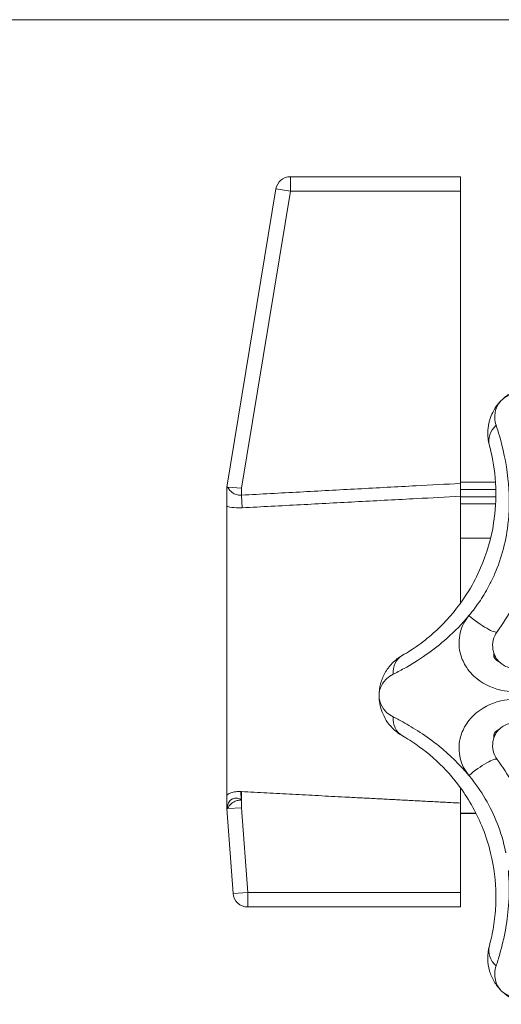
# Model space of a CAD drawing. Header units: millimetres. Extents: x 17747 to 112039, y -74980 to 446921.
# Tile 251 of 256: x 55342 to 55375, y 220111 to 220178. Entities that reach past the tile are written whole.
import ezdxf

# ---------------------------------------------------------------- set-up
doc = ezdxf.new("R2010")
doc.units = ezdxf.units.MM
doc.layers.add('UT_ZARIZENI - ZDROJ TEPLA', color=3, linetype='Continuous', lineweight=35)

msp = doc.modelspace()

# ---------------------------------------------------------------- linework, layer by layer
at = {"layer": 'UT_ZARIZENI - ZDROJ TEPLA', "lineweight": 13}
for p, q in [((55440.123, 220178.466), (55047.395, 220178.466)), ((55372.375, 220167.716), (55360.724, 220167.716)), ((55360.724, 220166.716), (55360.724, 220167.716)), ((55372.375, 220167.716), (55372.375, 220166.716)), ((55359.738, 220166.878), (55356.375, 220146.466)), ((55357.375, 220146.384), (55360.724, 220166.716)), ((55359.738, 220166.878), (55360.724, 220166.716)), ((55360.724, 220166.716), (55372.375, 220166.716)), ((55372.375, 220166.716), (55372.375, 220146.717)), ((55374.772, 220146.809), (55372.375, 220146.809)), ((55356.375, 220146.466), (55356.375, 220146.266)), ((55356.44, 220146.461), (55357.375, 220146.384)), ((55357.375, 220145.914), (55357.375, 220146.384)), ((55374.795, 220146.309), (55372.375, 220146.309)), ((55357.375, 220145.914), (55357.422, 220145.047)), ((55372.375, 220145.833), (55372.375, 220138.513)), ((55374.798, 220145.789), (55372.375, 220145.789)), ((55356.375, 220125.366), (55356.375, 220145.143)), ((55374.782, 220145.309), (55372.375, 220145.309)), ((55372.375, 220142.966), (55374.438, 220142.966)), ((55375.108, 220134.435), (55375.107, 220134.434)), ((55375.108, 220129.949), (55375.107, 220129.95)), ((55372.375, 220124.833), (55372.375, 220125.871)), ((55356.375, 220125.366), (55356.375, 220124.466)), ((55357.356, 220125.02), (55357.334, 220125.617)), ((55357.375, 220124.503), (55357.375, 220125.615)), ((55356.375, 220124.466), (55356.807, 220118.642)), ((55356.439, 220124.468), (55357.375, 220124.503)), ((55357.804, 220118.716), (55357.375, 220124.503)), ((55372.375, 220124.833), (55372.375, 220118.716)), ((55373.432, 220124.141), (55372.375, 220124.141)), ((55373.441, 220124.123), (55372.375, 220124.123)), ((55357.804, 220118.716), (55356.807, 220118.642)), ((55372.375, 220118.716), (55357.804, 220118.716)), ((55357.804, 220117.716), (55357.804, 220118.716)), ((55372.375, 220118.716), (55372.375, 220117.716)), ((55357.804, 220117.716), (55372.375, 220117.716))]:
    msp.add_line(p, q, dxfattribs=at)
for centre, radius, start, end in [((55360.724, 220166.716), 1, 90, 170.64702), ((55378.617, 220138.56), 5.416, 229.61609, 230.11877), ((55378.652, 220125.782), 5.47, 129.88374, 130.38139), ((55357.804, 220118.716), 1, 184.23639, 270)]:
    msp.add_arc(centre, radius, start, end, dxfattribs=at)
for centre, major_axis, ratio, start_param, end_param in [((55375.883, 220149.735), (-1.532, -0.418), 0.871363, 5.223363, 6.283185), ((55373.605, 220137.505), (1.278, -0.941), 0.177016, 4.311122, 6.283185), ((55369.188, 220133.57), (-0.788, 1.378), 0.871363, 0, 1.059823), ((55369.188, 220130.814), (-0.788, -1.378), 0.871363, 5.223363, 6.283185), ((55373.605, 220126.879), (1.278, 0.941), 0.177016, 0, 1.972063), ((55375.883, 220114.649), (-1.532, 0.418), 0.871363, 0, 1.059823)]:
    msp.add_ellipse(centre, major_axis=major_axis, ratio=ratio, start_param=start_param, end_param=end_param, dxfattribs=at)
for points, knots in [([(55378.25, 220153.216), (55377.952, 220153.297), (55377.655, 220153.331), (55377.079, 220153.323), (55376.8, 220153.279), (55376.537, 220153.204), (55376.274, 220153.128), (55376.025, 220153.02), (55375.566, 220152.748), (55375.356, 220152.584), (55375.17, 220152.397)], [0, 0, 0, 0, 0.0944356, 0.0944356, 0.1888712, 0.1888712, 0.1888712, 0.2833068, 0.2833068, 0.3777424, 0.3777424, 0.3777424, 0.3777424]), ([(55375.17, 220152.397), (55375.269, 220152.496), (55375.381, 220152.581), (55375.63, 220152.719), (55375.767, 220152.772), (55375.912, 220152.805), (55376.057, 220152.839), (55376.212, 220152.853), (55376.535, 220152.838), (55376.703, 220152.807), (55376.873, 220152.75)], [-0.3777424, -0.3777424, -0.3777424, -0.3777424, -0.2833068, -0.2833068, -0.1888712, -0.1888712, -0.1888712, -0.0944356, -0.0944356, 0, 0, 0, 0]), ([(55375.17, 220152.397), (55374.9, 220152.127), (55374.677, 220151.807), (55374.345, 220151.066), (55374.245, 220150.637), (55374.237, 220149.901), (55374.272, 220149.609), (55374.352, 220149.317)], [-0.0013827, -0.0013827, -0.0013827, -0.0013827, 0.1354324, 0.1354324, 0.2836954, 0.2836954, 0.3763597, 0.3763597, 0.3763597, 0.3763597]), ([(55374.817, 220150.695), (55374.761, 220150.861), (55374.731, 220151.026), (55374.709, 220151.439), (55374.75, 220151.676), (55374.912, 220152.082), (55375.027, 220152.255), (55375.17, 220152.397)], [-0.3763597, -0.3763597, -0.3763597, -0.3763597, -0.2836954, -0.2836954, -0.1354324, -0.1354324, 0.0013827, 0.0013827, 0.0013827, 0.0013827]), ([(55375.651, 220144.178), (55375.741, 220145.141), (55375.723, 220146.115), (55375.505, 220148.162), (55375.27, 220149.187), (55374.965, 220150.242), (55374.887, 220150.484), (55374.817, 220150.695)], [-0.7278011, -0.7278011, -0.7278011, -0.7278011, -0.4506795, -0.4506795, -0.1169483, -0.1169483, 0, 0, 0, 0]), ([(55374.352, 220149.317), (55374.397, 220149.153), (55374.445, 220148.963), (55374.63, 220148.135), (55374.76, 220147.325), (55374.819, 220145.652), (55374.775, 220144.833), (55374.482, 220142.96), (55374.183, 220141.92), (55373.52, 220140.39), (55373.248, 220139.865), (55372.436, 220138.533), (55371.821, 220137.752), (55370.824, 220136.733), (55370.456, 220136.401), (55369.696, 220135.784), (55369.309, 220135.512), (55368.757, 220135.157), (55368.565, 220135.043), (55368.4, 220134.949)], [0, 0, 0, 0, 0.116948, 0.116948, 0.45068, 0.45068, 0.734542, 0.734542, 1.095703, 1.095703, 1.293484, 1.293484, 1.624981, 1.624981, 1.807324, 1.807324, 2.015754, 2.015754, 2.146023, 2.146023, 2.146023, 2.146023]), ([(55372.375, 220146.717), (55371.364, 220146.663), (55370.352, 220146.61), (55368.011, 220146.485), (55366.681, 220146.414), (55365.352, 220146.343), (55364.023, 220146.271), (55362.693, 220146.2), (55360.034, 220146.057), (55358.705, 220145.985), (55357.375, 220145.914)], [0.095452, 0.095452, 0.095452, 0.095452, 0.399401, 0.399401, 0.798801, 0.798801, 0.798801, 1.198202, 1.198202, 1.597603, 1.597603, 1.597603, 1.597603]), ([(55372.375, 220145.833), (55372.375, 220145.895), (55372.375, 220145.978), (55372.375, 220146.167), (55372.375, 220146.268), (55372.375, 220146.486), (55372.375, 220146.601), (55372.375, 220146.717)], [0, 0, 0, 0, 0.0390559, 0.0390559, 0.0737895, 0.0737895, 0.1085346, 0.1085346, 0.1085346, 0.1085346]), ([(55356.44, 220146.461), (55356.431, 220146.461), (55356.423, 220146.459), (55356.412, 220146.449), (55356.407, 220146.443), (55356.4, 220146.428), (55356.397, 220146.42), (55356.392, 220146.402), (55356.39, 220146.392), (55356.385, 220146.365), (55356.382, 220146.349), (55356.378, 220146.313), (55356.377, 220146.29), (55356.375, 220146.266)], [0, 0, 0, 0, 0.00817724, 0.00817724, 0.01358261, 0.01358261, 0.01775487, 0.01775487, 0.02202621, 0.02202621, 0.02823171, 0.02823171, 0.03676194, 0.03676194, 0.03676194, 0.03676194]), ([(55356.375, 220146.266), (55356.375, 220146.14), (55356.375, 220146.017), (55356.375, 220145.731), (55356.375, 220145.569), (55356.375, 220145.316), (55356.375, 220145.219), (55356.375, 220145.143)], [0.0525275, 0.0525275, 0.0525275, 0.0525275, 0.0967486, 0.0967486, 0.1604654, 0.1604654, 0.2108115, 0.2108115, 0.2108115, 0.2108115]), ([(55357.375, 220145.914), (55357.309, 220145.906), (55357.242, 220145.907), (55357.072, 220145.928), (55356.972, 220145.96), (55356.763, 220146.067), (55356.663, 220146.15), (55356.522, 220146.312), (55356.475, 220146.386), (55356.44, 220146.461)], [-0.4449419, -0.4449419, -0.4449419, -0.4449419, -0.4051196, -0.4051196, -0.3414039, -0.3414039, -0.258828, -0.258828, -0.1964554, -0.1964554, -0.1964554, -0.1964554]), ([(55357.422, 220145.047), (55358.752, 220145.118), (55360.081, 220145.188), (55362.74, 220145.328), (55364.069, 220145.398), (55365.399, 220145.468), (55366.728, 220145.538), (55368.058, 220145.608), (55370.383, 220145.729), (55371.379, 220145.781), (55372.375, 220145.833)], [-1.597603, -1.597603, -1.597603, -1.597603, -1.198202, -1.198202, -0.798801, -0.798801, -0.798801, -0.399401, -0.399401, -0.100141, -0.100141, -0.100141, -0.100141]), ([(55356.375, 220145.143), (55356.395, 220145.139), (55356.414, 220145.134), (55356.615, 220145.087), (55356.815, 220145.058), (55357.155, 220145.04), (55357.29, 220145.04), (55357.422, 220145.047)], [0.3345575, 0.3345575, 0.3345575, 0.3345575, 0.3414039, 0.3414039, 0.4051196, 0.4051196, 0.4449419, 0.4449419, 0.4449419, 0.4449419]), ([(55374.372, 220139.789), (55374.494, 220140.022), (55374.608, 220140.26), (55375.212, 220141.639), (55375.519, 220142.853), (55375.646, 220144.131), (55375.648, 220144.155), (55375.651, 220144.178)], [-1.1722699, -1.1722699, -1.1722699, -1.1722699, -1.0957033, -1.0957033, -0.7345416, -0.7345416, -0.7278011, -0.7278011, -0.7278011, -0.7278011]), ([(55374.884, 220136.564), (55375.288, 220137.113), (55375.663, 220137.697), (55376.282, 220138.818), (55376.539, 220139.352), (55376.765, 220139.898), (55377.011, 220140.491), (55377.221, 220141.1), (55377.566, 220142.338), (55377.699, 220142.966), (55377.794, 220143.591)], [0, 0, 0, 0, 0.1872347, 0.1872347, 0.3465396, 0.3465396, 0.3465396, 0.5198094, 0.5198094, 0.6930792, 0.6930792, 0.6930792, 0.6930792]), ([(55372.952, 220137.664), (55373.232, 220138.002), (55373.494, 220138.352), (55373.965, 220139.059), (55374.179, 220139.419), (55374.372, 220139.789)], [-1.4189599, -1.4189599, -1.4189599, -1.4189599, -1.2934836, -1.2934836, -1.1722699, -1.1722699, -1.1722699, -1.1722699]), ([(55367.755, 220133.646), (55367.976, 220133.756), (55368.234, 220133.89), (55368.975, 220134.304), (55369.493, 220134.62), (55370.506, 220135.33), (55370.994, 220135.711), (55371.986, 220136.592), (55372.493, 220137.11), (55372.952, 220137.664)], [-2.1460234, -2.1460234, -2.1460234, -2.1460234, -2.0157544, -2.0157544, -1.807324, -1.807324, -1.6249806, -1.6249806, -1.4189599, -1.4189599, -1.4189599, -1.4189599]), ([(55372.952, 220137.664), (55372.669, 220137.322), (55372.462, 220136.916), (55372.249, 220136.045), (55372.248, 220135.583), (55372.424, 220134.821), (55372.55, 220134.515), (55372.722, 220134.232), (55372.926, 220133.894), (55373.2, 220133.586), (55374.032, 220132.92), (55374.685, 220132.628), (55375.635, 220132.469), (55375.883, 220132.448), (55376.129, 220132.448)], [-0.705136, -0.705136, -0.705136, -0.705136, -0.5769017, -0.5769017, -0.4463119, -0.4463119, -0.352568, -0.352568, -0.352568, -0.2406046, -0.2406046, -0.0614632, -0.0614632, 0, 0, 0, 0]), ([(55374.659, 220135.11), (55374.634, 220135.184), (55374.614, 220135.26), (55374.561, 220135.551), (55374.567, 220135.774), (55374.666, 220136.196), (55374.759, 220136.394), (55374.884, 220136.564)], [0.3992055, 0.3992055, 0.3992055, 0.3992055, 0.4463119, 0.4463119, 0.5769017, 0.5769017, 0.705136, 0.705136, 0.705136, 0.705136]), ([(55368.4, 220134.949), (55368.132, 220134.795), (55367.897, 220134.609), (55367.496, 220134.196), (55367.329, 220133.968), (55367.197, 220133.729), (55367.065, 220133.489), (55366.965, 220133.237), (55366.833, 220132.72), (55366.8, 220132.455), (55366.8, 220132.192)], [0, 0, 0, 0, 0.0944356, 0.0944356, 0.1888712, 0.1888712, 0.1888712, 0.2833068, 0.2833068, 0.3777424, 0.3777424, 0.3777424, 0.3777424]), ([(55374.659, 220135.11), (55374.667, 220135.089), (55374.662, 220135.061), (55374.651, 220134.974), (55374.645, 220134.906), (55374.694, 220134.752), (55374.767, 220134.67), (55374.943, 220134.543), (55375.027, 220134.494), (55375.107, 220134.434)], [-0.163218, -0.163218, -0.163218, -0.163218, -0.1368648, -0.1368648, -0.0946996, -0.0946996, -0.0423077, -0.0423077, -0.0056456, -0.0056456, -0.0056456, -0.0056456]), ([(55374.659, 220135.11), (55374.688, 220135.028), (55374.71, 220134.965), (55374.753, 220134.86), (55374.772, 220134.819), (55374.812, 220134.747), (55374.832, 220134.716), (55374.882, 220134.652), (55374.912, 220134.617), (55374.993, 220134.536), (55375.043, 220134.49), (55375.107, 220134.435), (55375.108, 220134.435), (55375.108, 220134.435)], [-0.163218, -0.163218, -0.163218, -0.163218, -0.1317035, -0.1317035, -0.1001891, -0.1001891, -0.0686746, -0.0686746, -0.0372845, -0.0372845, -0.00577, -0.00577, -0.0056456, -0.0056456, -0.0056456, -0.0056456]), ([(55375.107, 220134.434), (55375.113, 220134.429), (55375.12, 220134.424), (55375.132, 220134.414), (55375.138, 220134.409), (55375.144, 220134.404)], [-0.005859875, -0.005859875, -0.005859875, -0.005859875, -0.002929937, -0.002929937, 0, 0, 0, 0]), ([(55376.162, 220134.035), (55376.06, 220134.035), (55375.956, 220134.045), (55375.591, 220134.117), (55375.345, 220134.237), (55375.144, 220134.404)], [0, 0, 0, 0, 0.0614632, 0.0614632, 0.2221912, 0.2221912, 0.2221912, 0.2221912]), ([(55366.8, 220132.192), (55366.8, 220132.331), (55366.82, 220132.471), (55366.899, 220132.745), (55366.958, 220132.878), (55367.037, 220133.005), (55367.116, 220133.131), (55367.215, 220133.251), (55367.455, 220133.468), (55367.595, 220133.566), (55367.755, 220133.646)], [-0.3777424, -0.3777424, -0.3777424, -0.3777424, -0.2833068, -0.2833068, -0.1888712, -0.1888712, -0.1888712, -0.0944356, -0.0944356, 0, 0, 0, 0]), ([(55367.755, 220130.738), (55367.598, 220130.816), (55367.46, 220130.912), (55367.152, 220131.188), (55367.014, 220131.385), (55366.842, 220131.787), (55366.8, 220131.99), (55366.8, 220132.192)], [-0.3763597, -0.3763597, -0.3763597, -0.3763597, -0.2836954, -0.2836954, -0.1354324, -0.1354324, 0.0013827, 0.0013827, 0.0013827, 0.0013827]), ([(55366.8, 220132.192), (55366.8, 220131.81), (55366.87, 220131.426), (55367.159, 220130.667), (55367.391, 220130.293), (55367.906, 220129.767), (55368.137, 220129.586), (55368.4, 220129.435)], [-0.0013827, -0.0013827, -0.0013827, -0.0013827, 0.1354324, 0.1354324, 0.2836954, 0.2836954, 0.3763597, 0.3763597, 0.3763597, 0.3763597]), ([(55376.129, 220131.936), (55375.883, 220131.935), (55375.635, 220131.915), (55374.685, 220131.755), (55374.032, 220131.464), (55373.2, 220130.798), (55372.926, 220130.49), (55372.722, 220130.152), (55372.55, 220129.869), (55372.424, 220129.563), (55372.248, 220128.801), (55372.249, 220128.339), (55372.462, 220127.468), (55372.669, 220127.062), (55372.952, 220126.72)], [-0.705136, -0.705136, -0.705136, -0.705136, -0.6436727, -0.6436727, -0.4645313, -0.4645313, -0.352568, -0.352568, -0.352568, -0.2588241, -0.2588241, -0.1282342, -0.1282342, 0, 0, 0, 0]), ([(55372.952, 220126.72), (55372.335, 220127.465), (55371.634, 220128.14), (55370.033, 220129.433), (55369.142, 220129.992), (55368.18, 220130.522), (55367.954, 220130.639), (55367.755, 220130.738)], [-0.727801, -0.727801, -0.727801, -0.727801, -0.4508082, -0.4508082, -0.1171148, -0.1171148, 0, 0, 0, 0]), ([(55375.107, 220129.95), (55375.056, 220129.912), (55375.003, 220129.878), (55374.872, 220129.792), (55374.799, 220129.739), (55374.68, 220129.607), (55374.653, 220129.523), (55374.65, 220129.375), (55374.673, 220129.313), (55374.659, 220129.274)], [-0.1575688, -0.1575688, -0.1575688, -0.1575688, -0.1341954, -0.1341954, -0.0967981, -0.0967981, -0.0481816, -0.0481816, 0, 0, 0, 0]), ([(55375.108, 220129.949), (55375.044, 220129.895), (55374.993, 220129.848), (55374.912, 220129.767), (55374.882, 220129.732), (55374.832, 220129.667), (55374.812, 220129.637), (55374.772, 220129.565), (55374.753, 220129.524), (55374.71, 220129.419), (55374.688, 220129.357), (55374.659, 220129.274), (55374.659, 220129.274), (55374.659, 220129.274)], [-0.1575688, -0.1575688, -0.1575688, -0.1575688, -0.126055, -0.126055, -0.0945413, -0.0945413, -0.063129, -0.063129, -0.0316153, -0.0316153, -0.0001015, -0.0001015, 0, 0, 0, 0]), ([(55375.144, 220129.98), (55375.345, 220130.147), (55375.591, 220130.267), (55375.956, 220130.339), (55376.06, 220130.349), (55376.162, 220130.349)], [0.4829448, 0.4829448, 0.4829448, 0.4829448, 0.6436727, 0.6436727, 0.705136, 0.705136, 0.705136, 0.705136]), ([(55368.4, 220129.435), (55368.548, 220129.351), (55368.717, 220129.251), (55369.433, 220128.796), (55370.099, 220128.314), (55371.322, 220127.173), (55371.871, 220126.563), (55372.988, 220125.031), (55373.511, 220124.084), (55374.125, 220122.534), (55374.303, 220121.971), (55374.671, 220120.455), (55374.788, 220119.469), (55374.804, 220118.042), (55374.778, 220117.547), (55374.677, 220116.574), (55374.596, 220116.108), (55374.456, 220115.466), (55374.402, 220115.25), (55374.352, 220115.067)], [0, 0, 0, 0, 0.117115, 0.117115, 0.450808, 0.450808, 0.734665, 0.734665, 1.095777, 1.095777, 1.293518, 1.293518, 1.624967, 1.624967, 1.807318, 1.807318, 2.015753, 2.015753, 2.146024, 2.146024, 2.146024, 2.146024]), ([(55374.884, 220127.82), (55374.759, 220127.99), (55374.666, 220128.188), (55374.567, 220128.61), (55374.561, 220128.833), (55374.614, 220129.124), (55374.634, 220129.2), (55374.659, 220129.274)], [0, 0, 0, 0, 0.1282342, 0.1282342, 0.2588241, 0.2588241, 0.3059305, 0.3059305, 0.3059305, 0.3059305]), ([(55377.794, 220120.793), (55377.692, 220121.468), (55377.544, 220122.146), (55377.189, 220123.376), (55376.993, 220123.935), (55376.767, 220124.481), (55376.521, 220125.075), (55376.239, 220125.654), (55375.607, 220126.773), (55375.258, 220127.312), (55374.884, 220127.82)], [0, 0, 0, 0, 0.1872347, 0.1872347, 0.3465396, 0.3465396, 0.3465396, 0.5198094, 0.5198094, 0.6930792, 0.6930792, 0.6930792, 0.6930792]), ([(55375.477, 220121.424), (55375.472, 220121.449), (55375.467, 220121.474), (55375.328, 220122.167), (55375.138, 220122.823), (55374.438, 220124.613), (55373.797, 220125.689), (55372.983, 220126.683), (55372.968, 220126.701), (55372.952, 220126.72)], [-1.3009169, -1.3009169, -1.3009169, -1.3009169, -1.2935176, -1.2935176, -1.0957775, -1.0957775, -0.7346647, -0.7346647, -0.727801, -0.727801, -0.727801, -0.727801]), ([(55356.375, 220125.366), (55356.377, 220125.368), (55356.378, 220125.37), (55356.426, 220125.423), (55356.5, 220125.473), (55356.673, 220125.548), (55356.779, 220125.58), (55357.017, 220125.619), (55357.148, 220125.626), (55357.292, 220125.62), (55357.313, 220125.619), (55357.334, 220125.617)], [0.1961567, 0.1961567, 0.1961567, 0.1961567, 0.1974328, 0.1974328, 0.2380837, 0.2380837, 0.2752233, 0.2752233, 0.3123629, 0.3123629, 0.3186229, 0.3186229, 0.3186229, 0.3186229]), ([(55357.356, 220125.02), (55357.356, 220125.025), (55357.355, 220125.03), (55357.35, 220125.043), (55357.345, 220125.05), (55357.331, 220125.068), (55357.317, 220125.08), (55357.272, 220125.111), (55357.233, 220125.13), (55357.129, 220125.161), (55357.064, 220125.171), (55356.946, 220125.166), (55356.899, 220125.158), (55356.824, 220125.137), (55356.795, 220125.126), (55356.739, 220125.099), (55356.712, 220125.084), (55356.647, 220125.04), (55356.613, 220125.009), (55356.512, 220124.895), (55356.47, 220124.804), (55356.428, 220124.662), (55356.419, 220124.606), (55356.416, 220124.549), (55356.415, 220124.535), (55356.416, 220124.515), (55356.417, 220124.507), (55356.418, 220124.495), (55356.419, 220124.491), (55356.421, 220124.483), (55356.423, 220124.48), (55356.426, 220124.474), (55356.428, 220124.472), (55356.433, 220124.469), (55356.436, 220124.468), (55356.439, 220124.468)], [0, 0, 0, 0, 0.00157845, 0.00157845, 0.00401534, 0.00401534, 0.00850428, 0.00850428, 0.01657885, 0.01657885, 0.02624936, 0.02624936, 0.03304546, 0.03304546, 0.03772908, 0.03772908, 0.04265673, 0.04265673, 0.0503704, 0.0503704, 0.06845341, 0.06845341, 0.08160167, 0.08160167, 0.08516663, 0.08516663, 0.08717278, 0.08717278, 0.08853388, 0.08853388, 0.08979312, 0.08979312, 0.09140886, 0.09140886, 0.09376696, 0.09376696, 0.09376696, 0.09376696]), ([(55357.334, 220125.617), (55357.341, 220125.617), (55357.348, 220125.617), (55357.361, 220125.616), (55357.368, 220125.616), (55357.375, 220125.615)], [0.309794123, 0.309794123, 0.309794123, 0.309794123, 0.311790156, 0.311790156, 0.313907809, 0.313907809, 0.313907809, 0.313907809]), ([(55356.439, 220124.468), (55356.441, 220124.473), (55356.444, 220124.479), (55356.495, 220124.585), (55356.569, 220124.686), (55356.744, 220124.847), (55356.839, 220124.91), (55357.026, 220124.989), (55357.114, 220125.012), (55357.255, 220125.024), (55357.306, 220125.024), (55357.356, 220125.02)], [-1.5427655, -1.5427655, -1.5427655, -1.5427655, -1.5384486, -1.5384486, -1.453476, -1.453476, -1.3823885, -1.3823885, -1.327661, -1.327661, -1.2972834, -1.2972834, -1.2972834, -1.2972834]), ([(55374.817, 220113.689), (55374.895, 220113.924), (55374.983, 220114.201), (55375.214, 220115.017), (55375.358, 220115.607), (55375.571, 220116.826), (55375.647, 220117.44), (55375.725, 220118.764), (55375.718, 220119.489), (55375.651, 220120.206)], [-2.1460244, -2.1460244, -2.1460244, -2.1460244, -2.0157528, -2.0157528, -1.8073184, -1.8073184, -1.6249672, -1.6249672, -1.4189608, -1.4189608, -1.4189608, -1.4189608]), ([(55374.352, 220115.067), (55374.271, 220114.769), (55374.236, 220114.471), (55374.245, 220113.895), (55374.288, 220113.616), (55374.364, 220113.353), (55374.439, 220113.091), (55374.548, 220112.842), (55374.82, 220112.383), (55374.984, 220112.173), (55375.17, 220111.986)], [0, 0, 0, 0, 0.0944356, 0.0944356, 0.1888712, 0.1888712, 0.1888712, 0.2833068, 0.2833068, 0.3777424, 0.3777424, 0.3777424, 0.3777424]), ([(55375.17, 220111.986), (55375.071, 220112.085), (55374.986, 220112.198), (55374.848, 220112.447), (55374.796, 220112.583), (55374.762, 220112.728), (55374.729, 220112.873), (55374.714, 220113.028), (55374.73, 220113.352), (55374.76, 220113.52), (55374.817, 220113.689)], [-0.3777424, -0.3777424, -0.3777424, -0.3777424, -0.2833068, -0.2833068, -0.1888712, -0.1888712, -0.1888712, -0.0944356, -0.0944356, 0, 0, 0, 0]), ([(55376.873, 220111.633), (55376.706, 220111.578), (55376.541, 220111.547), (55376.129, 220111.525), (55375.891, 220111.567), (55375.486, 220111.729), (55375.313, 220111.843), (55375.17, 220111.986)], [-0.3763597, -0.3763597, -0.3763597, -0.3763597, -0.2836954, -0.2836954, -0.1354324, -0.1354324, 0.0013827, 0.0013827, 0.0013827, 0.0013827]), ([(55375.17, 220111.986), (55375.44, 220111.716), (55375.76, 220111.494), (55376.502, 220111.161), (55376.93, 220111.061), (55377.666, 220111.054), (55377.958, 220111.089), (55378.25, 220111.168)], [-0.0013827, -0.0013827, -0.0013827, -0.0013827, 0.1354324, 0.1354324, 0.2836954, 0.2836954, 0.3763597, 0.3763597, 0.3763597, 0.3763597])]:
    msp.add_open_spline(points, degree=3, knots=knots, dxfattribs=at)
msp.add_open_spline([(55375.144, 220129.98), (55375.132, 220129.97), (55375.12, 220129.96), (55375.107, 220129.95)], degree=3, dxfattribs=at)
msp.add_rational_spline([(55357.375, 220125.615), (55364.589, 220125.236), (55372.375, 220124.833)], [1.00008191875, 1.00063064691, 1], degree=2, dxfattribs=at)

doc.saveas('drawing.dxf')
